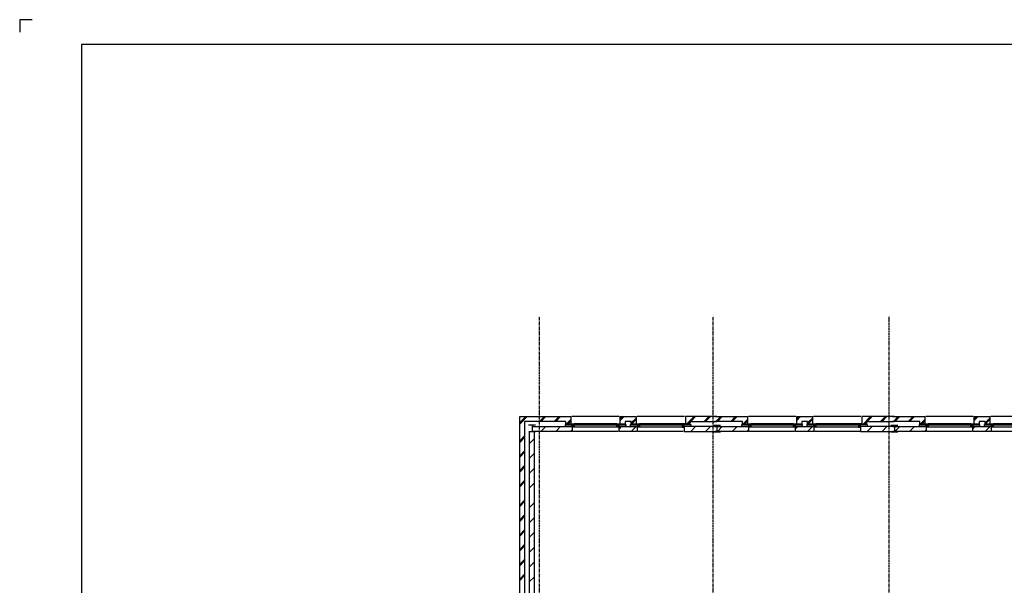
# Model space of a CAD drawing. Extents: x -132501 to 411300, y -42818 to 427495.
# Tile 243 of 256: x 117310 to 137256, y 228034 to 239493. Entities that reach past the tile are written whole.
import ezdxf

# ---------------------------------------------------------------- set-up
doc = ezdxf.new("R2010")
doc.units = 0
doc.header["$LTSCALE"] = 50
doc.linetypes.add('CENTER', pattern=[2, 1.25, -0.25, 0.25, -0.25])
for name, color, linetype in [('BOUW', 1, 'CONTINUOUS'), ('KADER', 7, 'CONTINUOUS'), ('STRAMIEN', 2, 'CENTER')]:
    doc.layers.add(name, color=color, linetype=linetype)

# ---------------------------------------------------------------- blocks, each defined once
blk = doc.blocks.new('KADERA0')
at = {"layer": 'KADER', "color": 1}
for p, q in [((5, 841), (0, 841)), ((0, 841), (0, 836))]:
    blk.add_line(p, q, dxfattribs=at)
at = {"layer": 'KADER', "color": 4}
for p, q in [((25, 831), (25, 10)), ((1179, 831), (25, 831))]:
    blk.add_line(p, q, dxfattribs=at)
blk = doc.blocks.new('12', base_point=(6000, 4000))
at = {"layer": 'BOUW', "linetype": 'Continuous'}
for p, q in [((5930, 4115), (6070, 4115)), ((6150, 4000), (6250, 4100)), ((9485.5, 4000), (9585.5, 4100)), ((6558, 3900), (6000, 3900)), ((6000, 3800), (6658, 3800)), ((6558, 3955), (6558, 3900)), ((6658, 3955), (6558, 3955)), ((6658, 3800), (6658, 3955)), ((6724.5, 3948), (7590.5, 3948)), ((8044.5, 3948), (8910.5, 3948)), ((8977, 3955), (9077, 3955)), ((8977, 3800), (8977, 3955)), ((9635, 3800), (8977, 3800)), ((9077, 3955), (9077, 3900)), ((9077, 3900), (9635, 3900))]:
    blk.add_line(p, q, dxfattribs=at)
for points in [[(6000, 4000), (6682.5, 4000), (6682.5, 4100), (5999.5, 4100)], [(6000, 3985), (6000, 4115)], [(6450, 4000), (6550, 4100)], [(6547.5, 3960), (6547.5, 4000), (6682.5, 4000), (6682.5, 3960), (6547.5, 3960)], [(6664.5, 3948), (6724.5, 3948), (6724.5, 3958), (6704.5, 3958), (6704.5, 4018), (6684.5, 4018), (6684.5, 3958), (6664.5, 3958), (6664.5, 3948)], [(6702.5, 4100), (7620, 4100)], [(6704.5, 3978), (6724.5, 3978), (6724.5, 4018), (6704.5, 4018)], [(6724.5, 4018), (7590.5, 4018)], [(7610.5, 3978), (7590.5, 3978), (7590.5, 4018), (7610.5, 4018)], [(7650.5, 3948), (7590.5, 3948), (7590.5, 3958), (7610.5, 3958), (7610.5, 4018), (7630.5, 4018), (7630.5, 3958), (7650.5, 3958), (7650.5, 3948)], [(7632.5, 4000), (7632.5, 4100), (8002.5, 4100), (8002.5, 4000), (7632.5, 4000)], [(7632.5, 3960), (7632.5, 4000), (7767.5, 4000), (7767.5, 3960), (7632.5, 3960)], [(7657, 4000), (7757, 4100)], [(7867.5, 3960), (7867.5, 4000), (8002.5, 4000), (8002.5, 3960), (7867.5, 3960)], [(7957, 4000), (8003, 4046)], [(8044.5, 3948), (7984.5, 3948), (7984.5, 3958), (8004.5, 3958), (8004.5, 4018), (8024.5, 4018), (8024.5, 3958), (8044.5, 3958), (8044.5, 3948)], [(8022.5, 4100), (8940, 4100)], [(8024.5, 4018), (8044.5, 4018), (8044.5, 3978), (8024.5, 3978)], [(8044.5, 4018), (8910.5, 4018)], [(8930.5, 3978), (8910.5, 3978), (8910.5, 4018), (8930.5, 4018)], [(8970.5, 3948), (8910.5, 3948), (8910.5, 3958), (8930.5, 3958), (8930.5, 4018), (8950.5, 4018), (8950.5, 3958), (8970.5, 3958), (8970.5, 3948)], [(8952.5, 4067), (8985.5, 4100)], [(9635, 4000), (8952.5, 4000), (8952.5, 4100), (9635.5, 4100)], [(8952.5, 3960), (8952.5, 4000), (9087.5, 4000), (9087.5, 3960), (8952.5, 3960)], [(9185.5, 4000), (9285.5, 4100)], [(5930, 3985), (6070, 3985)], [(6150, 3800), (6250, 3900)], [(6180, 3800), (6280, 3900)], [(6450, 3800), (6550, 3900)], [(6480, 3800), (6635, 3955)], [(6605, 3955), (6558, 3908)], [(6678, 3800), (7637.5, 3800)], [(6724.5, 3978), (7590.5, 3978)], [(7657.5, 3955), (7757.5, 3955), (7757.5, 3900), (7877.5, 3900), (7877.5, 3955), (7977.5, 3955), (7977.5, 3800), (7657.5, 3800), (7657.5, 3955)], [(7658, 3860), (7753, 3955)], [(7658, 3830), (7757, 3929)], [(7898, 3800), (7977, 3879)], [(7928, 3800), (7977, 3849)], [(7997.5, 3800), (8957, 3800)], [(8044.5, 3978), (8910.5, 3978)], [(8977, 3862), (9070, 3955)], [(8977, 3892), (9040, 3955)], [(9185, 3800), (9285, 3900)], [(9215, 3800), (9315, 3900)], [(9485, 3800), (9585, 3900)], [(9515, 3800), (9615, 3900)]]:
    blk.add_lwpolyline(points, dxfattribs=at)

msp = doc.modelspace()

# ---------------------------------------------------------------- linework, layer by layer
at = {"layer": 'BOUW', "linetype": 'Continuous'}
for points in [[(127599.1178, 227583.0341), (127439.1178, 227583.0341), (127439.1178, 231453.0341), (127743.1178, 231453.0341)], [(127563.1178, 231453.0341), (127439.1178, 231329.0341)], [(127593.1178, 231453.0341), (127439.1178, 231299.0341)], [(127743.1178, 231453.0341), (128476.9178, 231452.9341), (128476.9178, 231297.9341), (128376.9178, 231297.9341), (128376.9178, 231352.9341), (127743.1178, 231353.0341)], [(127938.9178, 231452.9341), (127838.9178, 231352.9341)], [(127968.9178, 231452.9341), (127868.9178, 231352.9341)], [(128238.9178, 231452.9341), (128138.9178, 231352.9341)], [(128268.9178, 231452.9341), (128168.9178, 231352.9341)], [(128476.9178, 231390.9341), (128383.9178, 231297.9341)], [(129456.4178, 231452.9341), (128496.9178, 231452.9341)], [(129796.4178, 231297.9341), (129696.4178, 231297.9341), (129696.4178, 231352.9341), (129576.4178, 231352.9341), (129576.4178, 231297.9341), (129476.4178, 231297.9341), (129476.4178, 231452.9341), (129796.4178, 231452.9341), (129796.4178, 231297.9341)], [(129555.9178, 231452.9341), (129476.9178, 231373.9341)], [(129525.9178, 231452.9341), (129476.9178, 231403.9341)], [(129795.9178, 231422.9341), (129696.9178, 231323.9341)], [(129795.9178, 231392.9341), (129700.9178, 231297.9341)], [(130775.9178, 231452.9341), (129816.4178, 231452.9341)], [(131433.9178, 231452.9341), (130795.9178, 231452.9341), (130795.9178, 231297.9341), (130895.9178, 231297.9341), (130895.9178, 231352.9341), (131433.9178, 231352.9341)], [(130973.9178, 231452.9341), (130818.9178, 231297.9341)], [(131003.9178, 231452.9341), (130903.9178, 231352.9341)], [(131273.9178, 231452.9341), (131173.9178, 231352.9341)], [(131303.9178, 231452.9341), (131203.9178, 231352.9341)], [(127743.1178, 231353.0341), (127539.1178, 231353.0341), (127539.1178, 227683.0341), (127599.1178, 227683.0341), (127599.1178, 227658.0341)], [(127618.6178, 231283.0341), (127758.6178, 231283.0341)], [(127688.9178, 231252.9341), (128501.4178, 231252.9341), (128501.4178, 231152.9341), (127688.4178, 231152.9341)], [(127688.6178, 231283.0341), (127688.6178, 231153.0341)], [(127968.4178, 231252.9341), (127868.4178, 231152.9341)], [(128268.4178, 231252.9341), (128168.4178, 231152.9341)], [(128501.4178, 231292.9341), (128501.4178, 231252.9341), (128366.4178, 231252.9341), (128366.4178, 231292.9341), (128501.4178, 231292.9341)], [(128476.9178, 231360.9341), (128413.9178, 231297.9341)], [(128501.4178, 231185.9341), (128468.4178, 231152.9341)], [(128483.4178, 231304.9341), (128543.4178, 231304.9341), (128543.4178, 231294.9341), (128523.4178, 231294.9341), (128523.4178, 231234.9341), (128503.4178, 231234.9341), (128503.4178, 231294.9341), (128483.4178, 231294.9341), (128483.4178, 231304.9341)], [(128523.4178, 231274.9341), (128543.4178, 231274.9341), (128543.4178, 231234.9341), (128523.4178, 231234.9341)], [(129409.4178, 231304.9341), (128543.4178, 231304.9341)], [(129409.4178, 231274.9341), (128543.4178, 231274.9341)], [(129409.4178, 231234.9341), (128543.4178, 231234.9341)], [(129409.4178, 231304.9341), (129469.4178, 231304.9341), (129469.4178, 231294.9341), (129449.4178, 231294.9341), (129449.4178, 231234.9341), (129429.4178, 231234.9341), (129429.4178, 231294.9341), (129409.4178, 231294.9341), (129409.4178, 231304.9341)], [(129429.4178, 231234.9341), (129409.4178, 231234.9341), (129409.4178, 231274.9341), (129429.4178, 231274.9341)], [(129496.9178, 231252.9341), (129450.9178, 231206.9341)], [(129586.4178, 231292.9341), (129586.4178, 231252.9341), (129451.4178, 231252.9341), (129451.4178, 231292.9341), (129586.4178, 231292.9341)], [(129821.4178, 231252.9341), (129821.4178, 231152.9341), (129451.4178, 231152.9341), (129451.4178, 231252.9341), (129821.4178, 231252.9341)], [(129821.4178, 231292.9341), (129821.4178, 231252.9341), (129686.4178, 231252.9341), (129686.4178, 231292.9341), (129821.4178, 231292.9341)], [(129796.9178, 231252.9341), (129696.9178, 231152.9341)], [(129803.4178, 231304.9341), (129863.4178, 231304.9341), (129863.4178, 231294.9341), (129843.4178, 231294.9341), (129843.4178, 231234.9341), (129823.4178, 231234.9341), (129823.4178, 231294.9341), (129803.4178, 231294.9341), (129803.4178, 231304.9341)], [(129843.4178, 231274.9341), (129863.4178, 231274.9341), (129863.4178, 231234.9341), (129843.4178, 231234.9341)], [(130729.4178, 231304.9341), (129863.4178, 231304.9341)], [(130729.4178, 231274.9341), (129863.4178, 231274.9341)], [(130729.4178, 231234.9341), (129863.4178, 231234.9341)], [(130789.4178, 231304.9341), (130729.4178, 231304.9341), (130729.4178, 231294.9341), (130749.4178, 231294.9341), (130749.4178, 231234.9341), (130769.4178, 231234.9341), (130769.4178, 231294.9341), (130789.4178, 231294.9341), (130789.4178, 231304.9341)], [(130749.4178, 231274.9341), (130729.4178, 231274.9341), (130729.4178, 231234.9341), (130749.4178, 231234.9341)], [(130906.4178, 231292.9341), (130906.4178, 231252.9341), (130771.4178, 231252.9341), (130771.4178, 231292.9341), (130906.4178, 231292.9341)], [(131433.9178, 231252.9341), (130771.4178, 231252.9341), (130771.4178, 231152.9341), (131434.4178, 231152.9341)], [(130848.9178, 231297.9341), (130895.9178, 231344.9341)], [(131003.9178, 231252.9341), (130903.9178, 231152.9341)], [(131303.9178, 231252.9341), (131203.9178, 231152.9341)], [(131503.9178, 231267.9341), (131363.9178, 231267.9341)], [(131433.9178, 231267.9341), (131433.9178, 231137.9341)], [(127439.1178, 230959.0341), (127539.1178, 231059.0341)], [(127439.1178, 230929.0341), (127539.1178, 231029.0341)], [(127621.1178, 231148.0341), (127761.1178, 231148.0341)], [(127639.1178, 227558.0341), (127639.1178, 231148.0341)], [(127639.1178, 227558.0341), (127739.1178, 227558.0341), (127739.1178, 231148.0341)], [(127739.1178, 231008.0341), (127639.1178, 230908.0341)], [(129431.4178, 231152.9341), (128513.9178, 231152.9341)], [(130751.4178, 231152.9341), (129833.9178, 231152.9341)], [(131503.9178, 231137.9341), (131363.9178, 231137.9341)], [(127439.1178, 230659.0341), (127539.1178, 230759.0341)], [(127439.1178, 230629.0341), (127539.1178, 230729.0341)], [(127739.1178, 230708.0341), (127639.1178, 230608.0341)], [(127439.1178, 230359.0341), (127539.1178, 230459.0341)], [(127439.1178, 230329.0341), (127539.1178, 230429.0341)], [(127739.1178, 230408.0341), (127639.1178, 230308.0341)], [(127439.1178, 230059.0341), (127539.1178, 230159.0341)], [(127439.1178, 230029.0341), (127539.1178, 230129.0341)], [(127739.1178, 230108.0341), (127639.1178, 230008.0341)], [(127439.1178, 229659.0341), (127539.1178, 229759.0341)], [(127439.1178, 229629.0341), (127539.1178, 229729.0341)], [(127739.1178, 229708.0341), (127639.1178, 229608.0341)], [(127439.1178, 229359.0341), (127539.1178, 229459.0341)], [(127439.1178, 229329.0341), (127539.1178, 229429.0341)], [(127739.1178, 229408.0341), (127639.1178, 229308.0341)], [(127439.1178, 229059.0341), (127539.1178, 229159.0341)], [(127439.1178, 229029.0341), (127539.1178, 229129.0341)], [(127739.1178, 229108.0341), (127639.1178, 229008.0341)], [(127439.1178, 228759.0341), (127539.1178, 228859.0341)], [(127439.1178, 228729.0341), (127539.1178, 228829.0341)], [(127739.1178, 228808.0341), (127639.1178, 228708.0341)], [(127439.1178, 228459.0341), (127539.1178, 228559.0341)], [(127439.1178, 228429.0341), (127539.1178, 228529.0341)], [(127739.1178, 228508.0341), (127639.1178, 228408.0341)], [(127439.1178, 228159.0341), (127539.1178, 228259.0341)], [(127439.1178, 228129.0341), (127539.1178, 228229.0341)], [(127739.1178, 228208.0341), (127639.1178, 228108.0341)]]:
    msp.add_lwpolyline(points, dxfattribs=at)
at = {"layer": 'STRAMIEN', "color": 1}
for points in [[(127838.8178, 203703.4341), (127838.8178, 233480.4341)], [(131355.8178, 203703.4341), (131355.8178, 233480.4341)], [(134921.8178, 203694.4341), (134921.8178, 233471.4341)]]:
    msp.add_lwpolyline(points, dxfattribs=at)

# ---------------------------------------------------------------- block references
at = {"layer": 'BOUW', "rotation": 180}
for p in [(135029.0178, 231252.9341), (138624.1178, 231252.9341)]:
    msp.add_blockref('12', p, dxfattribs=at)
at = {"layer": 'KADER', "color": 2, "linetype": 'Continuous', "xscale": 50, "yscale": 50, "zscale": 50}
msp.add_blockref('KADERA0', (117310.1178, 197443.0341), dxfattribs=at)

doc.saveas('drawing.dxf')
